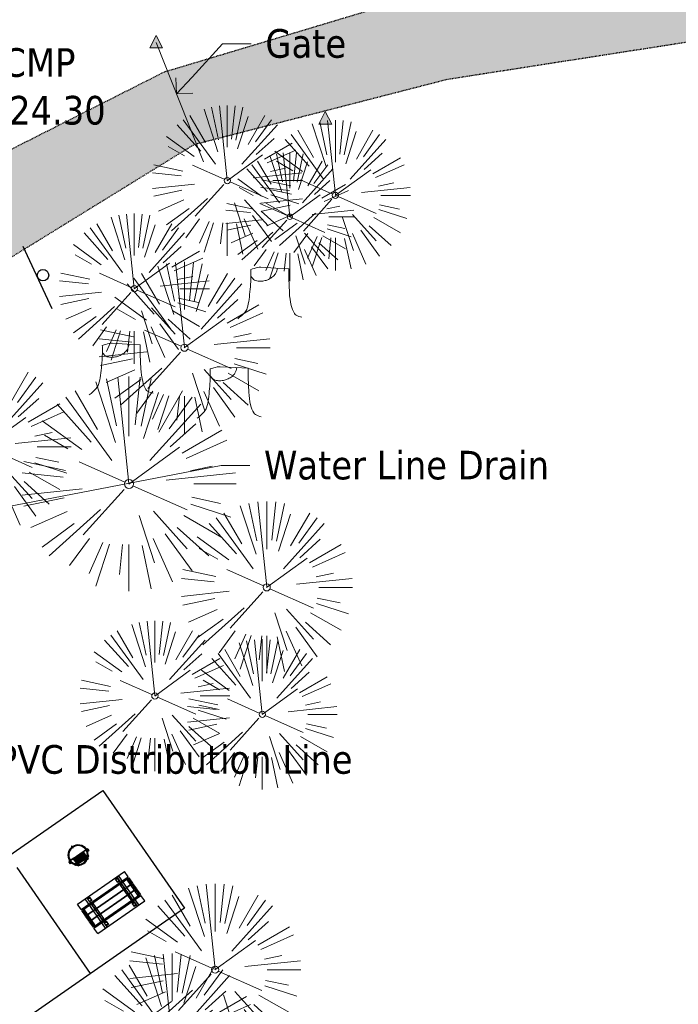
# Model space of a CAD drawing. Header units: feet. Extents: x 1134296 to 1140710, y 647902 to 649877.
# Tile 37 of 42: x 1135152 to 1135244, y 649032 to 649170. Entities that reach past the tile are written whole.
import ezdxf
from ezdxf import colors
from ezdxf.entities.mleader import LeaderData, LeaderLine
from ezdxf.math import Vec2, Vec3

# ---------------------------------------------------------------- set-up
doc = ezdxf.new("R2010")
doc.units = ezdxf.units.FT
doc.header["$MEASUREMENT"] = 0
doc.linetypes.add('RAD', pattern=[0.13, 0.08, -0.05])
for name, color, linetype, lineweight in [('-ANGLE-IRON', 8, 'Continuous', 25), ('V-ANNO-TEXT', 8, 'Continuous', 13), ('V-PVMT-HTCH-GRVL', 8, 'Continuous', 20), ('V-SITE-FENC', 8, 'Continuous', 18), ('V-SITE-SURV', 8, 'Continuous', 18), ('V-SITE-VEGE', 8, 'Continuous', 18)]:
    doc.layers.add(name, color=color, linetype=linetype, lineweight=lineweight)
for name, color, linetype in [('-BOLTS-LAGS-SCREWS', 7, 'Continuous'), ('-CONCRETE', 9, 'Continuous'), ('-HARDWARE', 7, 'Continuous'), ('-TIMBER', 6, 'Continuous'), ('C-CAMPSITE-PADS', 6, 'Continuous'), ('G-XREF', 7, 'Continuous'), ('V-PVMT-GRVL', 120, 'RAD'), ('V-SITE-SIGN', 222, 'Continuous')]:
    doc.layers.add(name, color=color, linetype=linetype)
doc.styles.add('SEI-Dim & Leader', font='tahoma.ttf')

# ---------------------------------------------------------------- blocks, each defined once
blk = doc.blocks.new('V-SITE-Sign')
blk.add_line((-0.1202287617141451, 0), (0.119771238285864, 0))
blk.add_circle((-0.0002287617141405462, -0.01999999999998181), 0.02000000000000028)
blk = doc.blocks.new('*U821', base_point=(1135154.133, 649133.53))
at = {"xscale": 39.99999999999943, "yscale": 39.99999999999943, "zscale": 39.99999999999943, "rotation": 115}
blk.add_blockref('V-SITE-Sign', (1135154.133, 649133.53), dxfattribs=at)
blk = doc.blocks.new('V-SITE-VEGE-Coniferious Tree 2')
at = {"color": 0, "linetype": 'ByBlock'}
for p, q in [((-0.06264093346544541, 0.1926377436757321), (-0.1545378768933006, 0.4755369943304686)), ((-0.0574950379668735, 0.2703678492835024), (-0.1039851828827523, 0.4890788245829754)), ((-0.0003172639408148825, 0.0025937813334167), (-0.05229705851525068, 0.4972664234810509)), ((-3.601054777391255e-05, 0.2219193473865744), (-3.601054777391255e-05, 0.5000060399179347)), ((0.02890183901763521, 0.2753366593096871), (0.05222503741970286, 0.4972664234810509)), ((0.0571938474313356, 0.2692740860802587), (0.1039131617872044, 0.4890788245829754)), ((-0.1460065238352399, 0.2528363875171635), (-0.2500390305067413, 0.4330260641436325)), ((0.06850648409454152, 0.2109817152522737), (0.1382469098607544, 0.425630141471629)), ((0.139142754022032, 0.2410654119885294), (0.2499670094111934, 0.4330260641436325)), ((-0.1756943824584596, 0.1950752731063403), (-0.3346129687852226, 0.3715878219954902)), ((-0.07913071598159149, 0.1088658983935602), (-0.2939353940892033, 0.4045257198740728)), ((0.09777767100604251, 0.108636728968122), (0.3345409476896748, 0.3715878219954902)), ((0.1868724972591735, 0.2572635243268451), (0.2938633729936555, 0.4045257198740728)), ((-0.2201011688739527, 0.1598873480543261), (-0.4045617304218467, 0.2938993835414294)), ((0.1919663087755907, 0.1728666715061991), (0.3115823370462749, 0.2805763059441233)), ((0.2487690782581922, 0.143647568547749), (0.4329900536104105, 0.2500030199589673)), ((-0.2844040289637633, 0.1641894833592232), (-0.393144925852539, 0.2269610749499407)), ((0.2658942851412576, 0.1183972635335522), (0.4567507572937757, 0.2033670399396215)), ((-0.0009318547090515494, -0.0006770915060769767), (0.2349564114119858, 0.1707208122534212)), ((-0.2961437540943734, 0.06292784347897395), (-0.4891148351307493, 0.1039491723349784)), ((-0.01992166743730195, 0.008854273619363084), (-0.2318825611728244, 0.1032199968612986)), ((-0.3060292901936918, 0.03215663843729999), (-0.4973024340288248, 0.05226104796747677)), ((0.173080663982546, 0.01818771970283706), (0.497230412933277, 0.05226104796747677)), ((0.2872695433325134, 0.06106323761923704), (0.3884790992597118, 0.08257391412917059)), ((0.3024988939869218, 0), (0.4999700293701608, 0)), ((-0.2182782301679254, -0.02292736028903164), (-0.4973024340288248, -0.05226104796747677)), ((-0.02300503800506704, -0.02554197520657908), (-0.2137781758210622, -0.2373882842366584)), ((0.01849546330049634, -0.008260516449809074), (0.2719985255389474, -0.1211160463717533)), ((-0.302185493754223, -0.0642195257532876), (-0.4891148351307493, -0.1039491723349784)), ((0.2936342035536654, -0.06241742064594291), (0.4274066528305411, -0.09084484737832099)), ((-0.2881436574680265, -0.1282723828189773), (-0.4568227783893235, -0.2033670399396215)), ((-0.1320480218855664, -0.1188660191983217), (-0.3716238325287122, -0.3345769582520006)), ((0.1143820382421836, -0.1271057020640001), (0.2718110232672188, -0.301920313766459)), ((0.2891445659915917, -0.09395946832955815), (0.4755009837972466, -0.1545018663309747)), ((0.04781873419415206, -0.1473038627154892), (0.1192466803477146, -0.3671294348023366)), ((0.2555295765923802, -0.1475434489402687), (0.4329900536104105, -0.2500030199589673)), ((-0.254528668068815, -0.1848980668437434), (-0.4045617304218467, -0.2938993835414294)), ((0.2253521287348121, -0.2029399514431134), (0.3715518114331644, -0.3345769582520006)), ((-0.1842986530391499, -0.2536176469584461), (-0.2766747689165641, -0.3807650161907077)), ((-0.1213812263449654, -0.2725449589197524), (-0.1855903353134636, -0.4167758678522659)), ((0.1131111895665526, -0.2541280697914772), (0.2033310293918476, -0.4567867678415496)), ((0.1688618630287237, -0.2324611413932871), (0.2938633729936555, -0.4045257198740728)), ((-0.09098502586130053, -0.2799408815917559), (-0.1545378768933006, -0.4755369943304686)), ((-0.02966136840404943, -0.2817638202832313), (-0.04434904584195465, -0.4216092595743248)), ((-3.601054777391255e-05, -0.2817638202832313), (-3.601054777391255e-05, -0.5000060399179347)), ((0.06104806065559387, -0.2873055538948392), (0.1039131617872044, -0.4890788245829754))]:
    blk.add_line(p, q, dxfattribs=at)
blk.add_circle((-3.601054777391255e-05, 0), 0.02083358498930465)
blk = doc.blocks.new('V-SITE-VEGE-Stump')
for points in [[(-0.122905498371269, -0.01429599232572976, 0.05261256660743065), (-0.09863241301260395, 0.007697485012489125, 0.1061947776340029), (-0.09053039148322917, 0.02191696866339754, 0.04486152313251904), (-0.08374707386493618, 0.05273626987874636, 0.02007395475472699), (-0.07764030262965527, 0.1228815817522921, 0.01167487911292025), (-0.07732468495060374, 0.1363966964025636, 0.007866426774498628), (-0.07764030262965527, 0.1564565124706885)], [(-0.07764030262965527, 0.1564565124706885, -0.02766804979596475), (-0.05341885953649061, 0.1633605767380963, -0.0679781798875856), (-0.04316680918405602, 0.1642506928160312), (0.008593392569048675, 0.1616126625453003), (0.05395851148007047, 0.1590945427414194)], [(0.01506844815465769, 0.161253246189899, -0.08286378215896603), (0.008147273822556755, 0.1419669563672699, -0.1113242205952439), (-0.002098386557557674, 0.130555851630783, -0.03931328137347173), (-0.01592715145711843, 0.1222882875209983, -0.04919659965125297), (-0.02797848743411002, 0.1177254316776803, -0.06600187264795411), (-0.0446681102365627, 0.1155126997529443, -0.07018691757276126), (-0.06035359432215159, 0.1177254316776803, -0.1148593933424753), (-0.06850904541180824, 0.1222766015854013, -0.0759377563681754), (-0.07734269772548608, 0.1331671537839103)], [(0.05395851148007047, 0.1590945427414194, 0.004334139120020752), (0.05376627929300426, 0.1369184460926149, 0.00834373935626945), (0.05395851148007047, 0.1253997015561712), (0.05605689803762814, 0.07623641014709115, 0.04625247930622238), (0.06241632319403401, 0.03170819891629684, 0.06962485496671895), (0.07334360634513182, 0.00381048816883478, 0.1497246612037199), (0.07941695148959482, -0.001975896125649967, 0.05852299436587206), (0.09922370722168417, -0.009139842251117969)]]:
    blk.add_lwpolyline(points, format="xyb")
blk = doc.blocks.new('_Open90')
at = {"color": 0, "linetype": 'ByBlock', "lineweight": -2}
for p, q in [((-0.5, 0.5), (0, 0)), ((0, 0), (-1, 0)), ((0, 0), (-0.5, -0.5))]:
    blk.add_line(p, q, dxfattribs=at)
blk = doc.blocks.new('*U875', base_point=(1135154.133, 649133.53))
at = {"xscale": 39.99999999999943, "yscale": 39.99999999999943, "zscale": 39.99999999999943, "rotation": 115}
blk.add_blockref('V-SITE-Sign', (1135154.133, 649133.53), dxfattribs=at)
blk = doc.blocks.new('V-LEGL- Corner Location 5')
h = blk.add_hatch(color=256)
h.dxf.hatch_style = 1
h.paths.add_polyline_path([(2.775557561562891e-17, 0.4999999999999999), (-0.45342273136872, -0.383392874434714), (0.45342273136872, -0.383392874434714)])
at = {"flags": 128}
blk.add_lwpolyline([(-0.45342273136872, -0.383392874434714), (3.061616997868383e-17, 0.5), (0.4534227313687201, -0.383392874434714)], close=True, dxfattribs=at)
blk = doc.blocks.new('10FT_Precast Table')
at = {"layer": '-ANGLE-IRON'}
for p, q in [((-28.53399626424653, 21.12499979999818), (-28.53399626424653, 27.62500020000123)), ((-28.53399626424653, 27.62500020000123), (-24.53403626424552, 27.62500020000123)), ((-24.53403626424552, 21.12499979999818), (-28.53399626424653, 21.12499979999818)), ((-24.53403626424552, 27.62500020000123), (-24.53403626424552, 21.12499979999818)), ((28.46604333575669, 21.12499979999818), (28.46604333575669, 27.62500020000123)), ((28.46604333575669, 27.62500020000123), (32.4660033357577, 27.62500020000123)), ((32.4660033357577, 21.12499979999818), (28.46604333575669, 21.12499979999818)), ((32.4660033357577, 27.62500020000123), (32.4660033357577, 21.12499979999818)), ((-43.49999999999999, 15.25000002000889), (-46.49999999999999, 15.25000002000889)), ((-46.49999999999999, 15.25000002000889), (-46.49999999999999, -15.25000001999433)), ((-43.49999999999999, -15.25000001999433), (-43.49999999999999, 15.25000002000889)), ((-25.53399626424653, 15.25000002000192), (-28.53399626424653, 15.25000002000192)), ((-28.53399626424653, 15.25000002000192), (-28.53399626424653, -15.2500000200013)), ((-25.53399626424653, -15.2500000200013), (-25.53399626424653, 15.25000002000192)), ((32.4660033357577, 15.25000002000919), (29.4660033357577, 15.25000002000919)), ((29.4660033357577, 15.25000002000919), (29.4660033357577, -15.25000001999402)), ((32.4660033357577, -15.25000001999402), (32.4660033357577, 15.25000002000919)), ((46.50000000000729, 15.25000002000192), (43.50000000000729, 15.25000002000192)), ((43.50000000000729, 15.25000002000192), (43.50000000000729, -15.2500000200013)), ((46.50000000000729, -15.2500000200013), (46.50000000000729, 15.25000002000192)), ((-46.49999999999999, -15.25000001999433), (-43.49999999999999, -15.25000001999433)), ((-28.53399626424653, -15.2500000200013), (-25.53399626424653, -15.2500000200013)), ((29.4660033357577, -15.25000001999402), (32.4660033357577, -15.25000001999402)), ((43.50000000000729, -15.2500000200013), (46.50000000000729, -15.2500000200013)), ((-28.53399626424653, -27.62500019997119), (-28.53399626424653, -21.12499979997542)), ((-28.53399626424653, -21.12499979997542), (-24.53403626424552, -21.12499979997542)), ((-24.53403626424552, -27.62500019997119), (-28.53399626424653, -27.62500019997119)), ((-24.53403626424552, -21.12499979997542), (-24.53403626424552, -27.62500019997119)), ((28.46604333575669, -27.62500019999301), (28.46604333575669, -21.12499979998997)), ((28.46604333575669, -21.12499979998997), (32.4660033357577, -21.12499979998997)), ((32.4660033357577, -27.62500019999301), (28.46604333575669, -27.62500019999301)), ((32.4660033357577, -21.12499979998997), (32.4660033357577, -27.62500019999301))]:
    blk.add_line(p, q, dxfattribs=at)
at = {"layer": '-BOLTS-LAGS-SCREWS'}
for centre in [(-26.53401626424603, 26.12500020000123), (-26.53401626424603, 22.62499979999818), (30.46602333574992, 26.12500020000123), (30.46602333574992, 22.62499979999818), (-44.99999999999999, 14.25000402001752), (-44.99999999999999, 8.750004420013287), (-44.99999999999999, 2.750004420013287), (-27.03399626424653, 14.25000402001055), (-27.03399626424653, 8.750004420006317), (-27.03399626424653, 2.750004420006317), (30.9660033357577, 14.25000402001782), (30.9660033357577, 8.750004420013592), (30.9660033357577, 2.750004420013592), (45.00000000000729, 14.25000402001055), (45.00000000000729, 8.750004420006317), (45.00000000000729, 2.750004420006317), (-44.99999999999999, -2.750004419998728), (-44.99999999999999, -8.750004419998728), (-44.99999999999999, -14.25000402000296), (-27.03399626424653, -2.750004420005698), (-27.03399626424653, -8.750004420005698), (-27.03399626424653, -14.25000402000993), (30.9660033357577, -2.750004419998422), (30.9660033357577, -8.750004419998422), (30.9660033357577, -14.25000401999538), (45.00000000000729, -2.750004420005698), (45.00000000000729, -8.750004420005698), (45.00000000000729, -14.25000402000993), (-26.53401626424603, -22.62499979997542), (-26.53401626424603, -26.12500019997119), (30.46602333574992, -22.62499979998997), (30.46602333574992, -26.12500019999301)]:
    blk.add_circle(centre, 0.15625000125, dxfattribs=at)
at = {"layer": '-CONCRETE'}
for p, q in [((-32.03399630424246, -29.99999999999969), (-32.03399630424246, 30.00000000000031)), ((-28.53399626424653, 29.99999999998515), (-28.53399626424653, 27.62500020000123)), ((-28.53399626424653, -27.12499979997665), (-28.53399626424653, 27.12499979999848)), ((32.4660033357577, 29.99999999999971), (32.4660033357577, 27.62500020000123)), ((32.4660033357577, -27.1249997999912), (32.4660033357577, 27.12499979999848)), ((35.96600337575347, -29.99999999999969), (35.96600337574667, 30.00000000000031)), ((-28.53399626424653, -29.99999999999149), (-28.53399626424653, -27.62500019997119)), ((32.4660033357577, -27.62500019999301), (32.4660033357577, -29.99999999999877))]:
    blk.add_line(p, q, dxfattribs=at)
at = {"layer": '-TIMBER'}
for p, q in [((-47.99999999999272, 18.7499999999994), (-47.99999999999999, 29.99999999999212)), ((-47.99999999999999, 29.99999999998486), (48, 29.9999999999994)), ((-47.99999999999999, 18.74999999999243), (48, 18.74999999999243)), ((-47.99999999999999, 5.875002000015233), (-47.99999999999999, 17.12500200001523)), ((-47.99999999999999, 17.12500200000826), (47.99999999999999, 17.12500200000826)), ((48.00000000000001, 18.75000000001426), (48.00000000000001, 29.99999999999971)), ((48.00000000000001, 17.12500200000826), (48.00000000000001, 5.875002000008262)), ((-47.99999999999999, 5.875002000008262), (47.99999999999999, 5.875002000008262)), ((-47.99999999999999, -5.625002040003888), (-47.99999999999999, 5.625002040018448)), ((-47.99999999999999, 5.625002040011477), (47.99999999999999, 5.625002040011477)), ((48.00000000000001, 5.625002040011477), (48.00000000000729, -5.625002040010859)), ((47.99999999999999, -5.625002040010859), (-47.99999999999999, -5.625002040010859)), ((-47.99999999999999, -17.1250019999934), (-47.99999999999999, -5.875002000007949)), ((47.99999999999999, -5.875002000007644), (-47.99999999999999, -5.875002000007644)), ((48.00000000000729, -5.875002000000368), (48.00000000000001, -17.12500200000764)), ((47.99999999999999, -17.12500200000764), (-47.99999999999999, -17.12500200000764)), ((-47.99999999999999, -29.99999999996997), (-47.99999999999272, -18.74999999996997)), ((-47.99999999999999, -18.74999999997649), (48, -18.74999999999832)), ((-47.99999999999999, -29.99999999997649), (48.00000000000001, -29.99999999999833)), ((48.00000000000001, -29.99999999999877), (48.00000000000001, -18.74999999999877))]:
    blk.add_line(p, q, dxfattribs=at)
blk = doc.blocks.new('*X1295')
at = {"color": 0}
for p, q in [((146.0622026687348, 353.5980429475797), (146.1426743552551, 353.6785146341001)), ((146.0622026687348, 352.8909361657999), (146.8122026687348, 353.6409361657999)), ((146.0622026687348, 352.5373827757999), (146.8122026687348, 353.2873827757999)), ((146.0622026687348, 351.8302759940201), (146.8122026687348, 352.5802759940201)), ((146.0622026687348, 351.4767226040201), (146.8122026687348, 352.2267226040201)), ((146.0622026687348, 350.7696158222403), (146.8122026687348, 351.5196158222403)), ((146.3246548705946, 350.6785146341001), (146.8122026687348, 351.1660624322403))]:
    blk.add_line(p, q, dxfattribs=at)
blk = doc.blocks.new('Pilot Rocks FS-30_18_PA')
at = {"layer": '-HARDWARE'}
for p, q in [((-8.817777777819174, 0.04421580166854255), (-17.86666666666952, 0.04421580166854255)), ((-17.86666666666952, 0.04421580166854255), (-12.77892653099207, 0.04421580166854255)), ((-10.20000000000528, 0.04421580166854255), (10.19999999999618, 0.04421580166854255)), ((8.817777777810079, 0.04421580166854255), (17.86666666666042, 0.04421580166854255)), ((12.77892653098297, 0.04421580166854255), (17.86666666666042, 0.04421580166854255)), ((-18.93333333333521, -4.555784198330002), (-18.93333333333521, -1.355784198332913)), ((-18.93333333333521, -1.355784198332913), (-18.86666666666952, -1.355784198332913)), ((-18.86666666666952, -1.355784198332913), (-18.86666666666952, -0.9557841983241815)), ((-18.86666666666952, -1.355784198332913), (-18.86666666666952, -0.9557841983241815)), ((-18.20000000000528, -1.355784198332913), (-18.20000000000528, -0.9557841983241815)), ((-18.20000000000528, -0.9557841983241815), (-18.20000000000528, -1.355784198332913)), ((-18.20000000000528, -1.355784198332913), (-18.13333333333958, -1.355784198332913)), ((-18.13333333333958, -1.355784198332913), (-18.13333333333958, -4.555784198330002)), ((-8.817777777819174, -0.6224508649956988), (-17.86666666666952, -0.6224508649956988)), ((-13.33940419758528, -0.6224508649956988), (-17.86666666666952, -0.6224508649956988)), ((-10.20000000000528, -0.6224508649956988), (10.19999999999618, -0.6224508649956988)), ((-10.20000000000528, -0.6224508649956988), (-10.20000000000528, -11.31238912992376)), ((-10.20000000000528, -11.31238912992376), (-10.20000000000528, -14.84572246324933)), ((-10.20000000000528, -13.68324198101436), (-10.20000000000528, -14.84572246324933)), ((-9.533333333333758, -0.6224508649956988), (-9.533333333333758, -11.31238912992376)), ((-9.533333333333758, -11.31238912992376), (-9.533333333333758, -14.84572246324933)), ((-9.533333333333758, -11.64572246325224), (9.533333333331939, -11.64572246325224)), ((-9.533333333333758, -12.31238912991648), (9.533333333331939, -12.31238912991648)), ((-9.533333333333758, -14.84572246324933), (-9.533333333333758, -14.47618734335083)), ((-8.817777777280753, -0.6224508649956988), (-8.817777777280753, -11.64572246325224)), ((-8.284444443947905, -0.6224508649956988), (-8.284444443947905, -11.64572246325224)), ((-7.502222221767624, -0.6224508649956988), (-7.502222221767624, -11.64572246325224)), ((-6.9688888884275, -0.6224508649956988), (-6.9688888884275, -11.64572246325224)), ((-6.18666666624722, -0.6224508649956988), (-6.18666666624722, -11.64572246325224)), ((-5.653333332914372, -0.6224508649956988), (-5.653333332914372, -11.64572246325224)), ((-4.871111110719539, -0.6224508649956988), (-4.871111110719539, -11.64572246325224)), ((-4.337777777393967, -0.6224508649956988), (-4.337777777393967, -11.64572246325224)), ((-3.555555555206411, -0.6224508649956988), (-3.555555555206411, -11.64572246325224)), ((-3.022222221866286, -0.6224508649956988), (-3.022222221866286, -11.64572246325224)), ((-2.23999999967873, -0.6224508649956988), (-2.23999999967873, -11.64572246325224)), ((-1.706666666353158, -0.6224508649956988), (-1.706666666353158, -11.64572246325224)), ((-0.9244444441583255, -0.6224508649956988), (-0.9244444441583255, -11.64572246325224)), ((-0.3911111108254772, -0.6224508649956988), (-0.3911111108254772, -11.64572246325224)), ((0.3911111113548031, -0.6224508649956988), (0.3911111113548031, -11.64572246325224)), ((0.9244444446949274, -0.6224508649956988), (0.9244444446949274, -11.64572246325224)), ((1.706666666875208, -0.6224508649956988), (1.706666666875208, -11.64572246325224)), ((2.240000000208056, -0.6224508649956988), (2.240000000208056, -11.64572246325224)), ((3.022222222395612, -0.6224508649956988), (3.022222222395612, -11.64572246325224)), ((3.555555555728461, -0.6224508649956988), (3.555555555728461, -11.64572246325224)), ((4.337777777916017, -0.6224508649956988), (4.337777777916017, -11.64572246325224)), ((4.871111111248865, -0.6224508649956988), (4.871111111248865, -11.64572246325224)), ((5.653333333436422, -0.6224508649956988), (5.653333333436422, -11.64572246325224)), ((6.18666666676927, -0.6224508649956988), (6.18666666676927, -11.64572246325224)), ((6.968888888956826, -0.6224508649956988), (6.968888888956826, -11.64572246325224)), ((7.502222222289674, -0.6224508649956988), (7.502222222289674, -11.64572246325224)), ((8.28444444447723, -0.6224508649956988), (8.28444444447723, -11.64572246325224)), ((8.817777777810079, -0.6224508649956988), (8.817777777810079, -11.64572246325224)), ((17.86666666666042, -0.6224508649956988), (8.817777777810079, -0.6224508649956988)), ((9.533333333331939, -0.6224508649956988), (9.533333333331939, -11.31238912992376)), ((9.533333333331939, -11.31238912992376), (9.533333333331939, -14.84572246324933)), ((9.533333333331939, -14.47618734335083), (9.533333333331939, -14.84572246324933)), ((10.19999999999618, -0.6224508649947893), (10.19999999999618, -11.31238912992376)), ((10.19999999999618, -11.31238912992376), (10.19999999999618, -14.84572246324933)), ((10.19999999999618, -14.84572246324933), (10.19999999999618, -13.68324198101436)), ((18.13333333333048, -4.555784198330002), (18.13333333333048, -1.355784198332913)), ((18.13333333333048, -1.355784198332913), (18.19999999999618, -1.355784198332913)), ((18.93333333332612, -4.555784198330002), (18.13333333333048, -4.555784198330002)), ((18.19999999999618, -1.355784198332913), (18.19999999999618, -0.9557841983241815)), ((18.19999999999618, -1.355784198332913), (18.19999999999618, -0.9557841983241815)), ((18.86666666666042, -1.355784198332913), (18.86666666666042, -0.9557841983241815)), ((18.86666666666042, -0.9557841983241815), (18.86666666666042, -1.355784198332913)), ((18.86666666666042, -1.355784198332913), (18.93333333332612, -1.355784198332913)), ((18.93333333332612, -1.355784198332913), (18.93333333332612, -4.555784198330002))]:
    blk.add_line(p, q, dxfattribs=at)
at = {"layer": '-HARDWARE', "flags": 128}
for points in [[(0.04426932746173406, 18.18944163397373, 1), (-0.6223972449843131, 18.18908719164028), (-0.6206959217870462, 14.98908764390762, 1), (0.04597065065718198, 14.98944208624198), (0.04426932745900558, 18.18944163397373)], [(-11.77825193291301, -8.933957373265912, -1), (-11.29140720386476, -9.3893985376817), (-13.47752479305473, -11.72625323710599, -1), (-13.96436952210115, -11.27081207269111), (-11.77825193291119, -8.93395737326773)], [(11.77825193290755, -8.933957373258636, 1), (11.29140720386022, -9.389398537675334), (13.47752479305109, -11.72625323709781, 1), (13.96436952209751, -11.27081207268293), (11.77825193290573, -8.933957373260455)]]:
    blk.add_lwpolyline(points, format="xyb", dxfattribs=at)
at = {"layer": '-HARDWARE'}
for points in [[(-18.93333333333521, -4.555784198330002), (-18.93333333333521, -1.355784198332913), (-18.13333333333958, -1.355784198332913), (-18.13333333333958, -4.555784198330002)], [(-7.502222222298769, -11.64572246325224), (-8.28444444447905, -11.64572246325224), (-8.28444444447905, -0.6224508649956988), (-7.502222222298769, -0.6224508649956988)], [(-6.186666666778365, -11.64572246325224), (-6.968888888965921, -11.64572246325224), (-6.968888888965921, -0.6224508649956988), (-6.186666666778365, -0.6224508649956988)], [(-4.87111111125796, -11.64572246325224), (-5.653333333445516, -11.64572246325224), (-5.653333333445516, -0.6224508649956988), (-4.87111111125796, -0.6224508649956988)], [(-3.555555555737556, -11.64572246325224), (-4.337777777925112, -11.64572246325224), (-4.337777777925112, -0.6224508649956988), (-3.555555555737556, -0.6224508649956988)], [(-2.240000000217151, -11.64572246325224), (-3.022222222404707, -11.64572246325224), (-3.022222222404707, -0.6224508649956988), (-2.240000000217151, -0.6224508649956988)], [(-0.9244444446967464, -11.64572246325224), (-1.706666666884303, -11.64572246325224), (-1.706666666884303, -0.6224508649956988), (-0.9244444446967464, -0.6224508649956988)], [(-0.3911111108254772, -11.64572246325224), (0.3911111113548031, -11.64572246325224), (0.3911111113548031, -0.6224508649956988), (-0.3911111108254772, -0.6224508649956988)], [(0.9244444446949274, -11.64572246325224), (1.706666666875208, -11.64572246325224), (1.706666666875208, -0.6224508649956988), (0.9244444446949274, -0.6224508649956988)], [(2.240000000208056, -11.64572246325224), (3.022222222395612, -11.64572246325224), (3.022222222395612, -0.6224508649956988), (2.240000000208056, -0.6224508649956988)], [(3.555555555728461, -11.64572246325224), (4.337777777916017, -11.64572246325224), (4.337777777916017, -0.6224508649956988), (3.555555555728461, -0.6224508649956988)], [(4.871111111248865, -11.64572246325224), (5.653333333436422, -11.64572246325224), (5.653333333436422, -0.6224508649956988), (4.871111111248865, -0.6224508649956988)], [(6.18666666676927, -11.64572246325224), (6.968888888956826, -11.64572246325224), (6.968888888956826, -0.6224508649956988), (6.18666666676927, -0.6224508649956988)], [(7.502222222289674, -11.64572246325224), (8.28444444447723, -11.64572246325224), (8.28444444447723, -0.6224508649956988), (7.502222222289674, -0.6224508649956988)], [(18.93333333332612, -4.555784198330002), (18.93333333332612, -1.355784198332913), (18.13333333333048, -1.355784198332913), (18.13333333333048, -4.555784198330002)]]:
    blk.add_lwpolyline(points, close=True, dxfattribs=at)
for centre, radius, start, end in [((0, 9.094947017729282e-13), 17.06666666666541, 0.1484403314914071, 179.8515596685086), ((-17.86666666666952, -0.9557841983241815), 1, 90, 180), ((-17.86666666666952, -0.9557841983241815), 1, 90, 180), ((0, 0), 15.73333333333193, 0.1610200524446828, 179.8389799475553), ((17.86666666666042, -0.9557841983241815), 1, 0, 90), ((17.86666666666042, -0.9557841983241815), 1, 0, 90), ((-17.86666666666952, -0.9557841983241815), 0.3333333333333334, 90, 180), ((-17.86666666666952, -0.9557841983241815), 0.3333333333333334, 90, 180), ((0, 9.094947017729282e-13), 17.06666666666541, 182.0901397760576, 220.7490543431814), ((0, 0), 15.73333333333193, 182.2673591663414, 220.2247561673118), ((-9.094947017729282e-13, 1.818989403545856e-12), 17.06666666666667, 220.7490543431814, 233.2977773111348), ((-9.094947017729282e-13, 1.818989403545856e-12), 15.73333333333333, 220.2247561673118, 229.5860659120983), ((-9.866666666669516, -11.64572246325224), 0.3333333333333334, 0, 180), ((-9.866666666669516, -14.84572246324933), 0.3333333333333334, 180, 0), ((-9.866666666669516, -14.84572246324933), 0.3333333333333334, 180, 0), ((-9.094947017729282e-13, 1.818989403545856e-12), 15.73333333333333, 232.7040475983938, 307.2959524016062), ((-9.094947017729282e-13, 1.818989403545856e-12), 17.06666666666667, 236.0413981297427, 303.9586018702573), ((9.866666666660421, -11.64572246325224), 0.3333333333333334, 0, 180), ((9.866666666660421, -14.84572246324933), 0.3333333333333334, 180, 0), ((9.866666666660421, -14.84572246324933), 0.3333333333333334, 180, 0), ((-9.094947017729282e-13, 1.818989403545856e-12), 15.73333333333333, 310.4139340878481, 319.7752438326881), ((-6.821210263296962e-11, 6.548361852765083e-11), 17.06666666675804, 306.7022226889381, 319.2509456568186), ((0, 0), 15.73333333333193, 319.7752438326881, 357.7326408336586), ((0, 9.094947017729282e-13), 17.06666666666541, 319.2509456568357, 357.9098602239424), ((17.86666666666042, -0.9557841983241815), 0.3333333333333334, 0, 90), ((17.86666666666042, -0.9557841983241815), 0.3333333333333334, 0, 90)]:
    blk.add_arc(centre, radius, start, end, dxfattribs=at)
at = {"layer": '-HARDWARE', "rotation": 180}
for p, xscale, yscale, zscale in [((137.6663495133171, 372.583162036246), 1.066666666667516, 1.066666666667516, 1.066666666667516), ((-137.6663495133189, 372.583162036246), -1.066666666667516, 1.066666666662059, 1.066666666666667)]:
    blk.add_blockref('*X1295', p, dxfattribs=dict(at, xscale=xscale, yscale=yscale, zscale=zscale))
blk = doc.blocks.new('C_PBASE-PACTOLA_02403811')
at = {"layer": 'C-CAMPSITE-PADS'}
for points in [[(1135150.106472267, 649052.7142391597), (1135163.244341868, 649061.8464011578), (1135174.659544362, 649045.4240641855)], [(1135174.659544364, 649045.4240641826), (1135148.383805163, 649027.1597401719), (1135138.110122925, 649041.939843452)]]:
    blk.add_lwpolyline(points, dxfattribs=at)
at = {"layer": 'Defpoints', "flags": 128}
blk.add_lwpolyline([(1135161.521674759, 649036.2919021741), (1135151.247992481, 649051.0720055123)], dxfattribs=at)
at = {"layer": '-HARDWARE', "xscale": 0.08333333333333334, "yscale": 0.08333333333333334, "zscale": 0.08333333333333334, "rotation": 34.80324858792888}
blk.add_blockref('Pilot Rocks FS-30_18_PA', (1135159.770195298, 649052.828042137), dxfattribs=at)
at = {"xscale": 0.08333333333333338, "yscale": 0.08333333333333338, "zscale": 0.08333333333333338, "rotation": 34.80324857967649}
blk.add_blockref('10FT_Precast Table', (1135164.380668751, 649046.195242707), dxfattribs=at)
blk = doc.blocks.new('C_XBASE-PACTOLA_02403811')
at = {"layer": 'V-PVMT-HTCH-GRVL', "transparency": 33554610}
h = blk.add_hatch(dxfattribs=at)
h.set_pattern_fill('AR-SAND', color=256)
h.set_pattern_definition([(37.50000000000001, (0, 0), (-0.06299335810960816, 1.926823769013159), [0, -1.52, 0, -1.7, 0, -1.625]), (7.499999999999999, (0, 0), (1.769776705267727, 2.82214606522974), [0, -0.82, 0, -1.37, 0, -0.525]), (327.5, (-1.23, 0), (3.114141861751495, 0.005659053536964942), [0, -0.5, 0, -1.8, 0, -2.35]), (317.5, (-1.23, 0), (3.006126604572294, 0.8776755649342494), [0, -0.25, 0, -1.18, 0, -1.35])])
edge = h.paths.add_edge_path()
edge.add_line((1135299.063, 649179.0219999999), (1135359.935, 649193.25))
edge.add_line((1135359.935, 649193.25), (1135357.6, 649204.5630000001))
edge.add_line((1135357.6, 649204.5630000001), (1135297.029, 649189.085))
edge.add_line((1135297.029, 649189.085), (1135246.745999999, 649179.3969999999))
edge.add_line((1135246.745999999, 649179.3969999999), (1135208.995, 649173.44))
edge.add_line((1135208.995, 649173.44), (1135171.842, 649162.29))
edge.add_line((1135171.842, 649162.29), (1135139.912, 649146.159))
edge.add_line((1135139.912, 649146.159), (1135122.574, 649139.7599999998))
edge.add_line((1135122.574, 649139.7599999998), (1135114.055, 649140.952))
edge.add_line((1135114.055, 649140.952), (1135111.969708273, 649145.0348135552))
edge.add_arc((1135036.64468091, 649124.7828938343), 77.9999999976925, -10.868034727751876, 15.048701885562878, ccw=False)
edge.add_line((1135113.245677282, 649110.0761826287), (1135110.302075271, 649094.7442131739))
edge.add_line((1135110.302075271, 649094.7442131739), (1135124.253, 649116.4640000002))
edge.add_line((1135124.253, 649116.4640000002), (1135147.572, 649134.6260000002))
edge.add_line((1135147.572, 649134.6260000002), (1135176.017999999, 649152.1529999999))
edge.add_line((1135176.017999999, 649152.1529999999), (1135211.365, 649161.2510000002))
edge.add_line((1135211.365, 649161.2510000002), (1135250.66, 649167.3619999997))
edge.add_line((1135250.66, 649167.3619999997), (1135299.063, 649179.0219999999))
at = {"layer": 'V-PVMT-GRVL', "flags": 128}
for points in [[(1135111.969708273, 649145.0348135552), (1135114.055, 649140.952), (1135122.574, 649139.7599999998), (1135139.912, 649146.159), (1135171.842, 649162.29), (1135208.995, 649173.44), (1135246.745999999, 649179.3969999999), (1135297.029, 649189.085), (1135357.6, 649204.5630000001)], [(1135110.302075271, 649094.7442131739), (1135124.253, 649116.4640000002), (1135147.572, 649134.6260000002), (1135176.017999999, 649152.1529999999), (1135211.365, 649161.2510000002), (1135250.66, 649167.3619999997), (1135299.063, 649179.0219999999), (1135359.935, 649193.25)]]:
    blk.add_lwpolyline(points, dxfattribs=at)
at = {"layer": 'V-SITE-FENC', "flags": 128}
blk.add_lwpolyline([(1135177.295, 649149.722), (1135170.686, 649166.389)], dxfattribs=at)
at = {"layer": 'V-SITE-SIGN'}
for name in ['*U821', '*U875']:
    blk.add_blockref(name, (1135154.133, 649133.53), dxfattribs=at)
at = {"layer": 'V-SITE-SIGN', "xscale": 39.99999999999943, "yscale": 39.99999999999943, "zscale": 39.99999999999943, "rotation": 115}
blk.add_blockref('V-SITE-Sign', (1135154.133, 649133.53), dxfattribs=at)
at = {"layer": 'V-SITE-SURV', "xscale": 2, "yscale": 2, "zscale": 2}
for p in [(1135170.686, 649166.389), (1135194.325, 649155.725)]:
    blk.add_blockref('V-LEGL- Corner Location 5', p, dxfattribs=at)
at = {"layer": 'V-SITE-VEGE'}
for name, p, xscale, yscale, zscale in [('V-SITE-VEGE-Coniferious Tree 2', (1135180.628, 649147.086), 20.99974632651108, 20.99974632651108, 20.99974632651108), ('V-SITE-VEGE-Coniferious Tree 2', (1135195.751, 649145.022), 20.99974632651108, 20.99974632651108, 20.99974632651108), ('V-SITE-VEGE-Coniferious Tree 2', (1135189.374, 649142.031), 17.99978256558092, 17.99978256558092, 17.99978256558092), ('V-SITE-VEGE-Coniferious Tree 2', (1135167.632, 649131.97), 20.99974632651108, 20.99974632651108, 20.99974632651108), ('V-SITE-VEGE-Stump', (1135187.051, 649128.357), 40.31522404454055, 40.31522404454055, 40.31522404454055), ('V-SITE-VEGE-Stump', (1135166.284, 649117.729), 40.31522404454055, 40.31522404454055, 40.31522404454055), ('V-SITE-VEGE-Stump', (1135181.373, 649114.455), 40.31522404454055, 40.31522404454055, 40.31522404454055), ('V-SITE-VEGE-Coniferious Tree 2', (1135166.88, 649104.695), 29.99963760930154, 29.99963760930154, 29.99963760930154), ('V-SITE-VEGE-Coniferious Tree 2', (1135170.507, 649075.065), 20.99974632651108, 20.99974632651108, 20.99974632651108), ('V-SITE-VEGE-Coniferious Tree 2', (1135185.515, 649072.484), 20.99974632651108, 20.99974632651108, 20.99974632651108)]:
    blk.add_blockref(name, p, dxfattribs=dict(at, xscale=xscale, yscale=yscale, zscale=zscale))
at = {"layer": 'V-SITE-VEGE', "xscale": 23.99971008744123, "yscale": 23.99971008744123, "zscale": 23.99971008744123, "rotation": 8.537736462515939e-07}
for p in [(1135174.639, 649123.729), (1135146.806, 649109.901), (1135186.148, 649090.235), (1135178.929, 649036.807), (1135172.932, 649027.057)]:
    blk.add_blockref('V-SITE-VEGE-Coniferious Tree 2', p, dxfattribs=at)
at = {"layer": 'V-ANNO-TEXT'}
ml = blk.add_multileader_mtext('Standard', dxfattribs=at)
ml.set_content('Gate', color=256, style='SEI-Dim & Leader')
ml.set_leader_properties(color=256, linetype='ByLayer', lineweight=-1)
ml.set_arrow_properties(name='OPEN90')
ml.build(insert=Vec2(0, 0))
ml.multileader.update_dxf_attribs({"text_left_attachment_type": 2, "text_right_attachment_type": 2, "dogleg_length": 0.1, "arrow_head_size": 3.2, "scale": 40})
ctx = ml.context
ctx.base_point, ctx.scale, ctx.arrow_head_size, ctx.plane_origin = Vec3(1135183.95776214, 649166.182072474), 40, 3.2, Vec3(1135173.532575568, 649159.2103231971)
ctx.left_attachment, ctx.right_attachment = 2, 2
notes = []
notes.append((ctx, [(0, (1, 1, 0), (1135179.95776214, 649166.182072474), (1, 0), 4, [(0, [(1135173.532575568, 649159.2103231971)], 0, [])])]))
ctx.mtext.insert, ctx.mtext.flow_direction = Vec3(1135185.95776214, 649168.259977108), 5
ml = blk.add_multileader_mtext('Standard', dxfattribs=at)
ml.set_content('Ex. 15" CMP\\PInv. - 4624.30', color=256, style='SEI-Dim & Leader')
ml.set_leader_properties(color=256, linetype='ByLayer', lineweight=-1)
ml.set_arrow_properties(name='OPEN90')
ml.build(insert=Vec2(0, 0))
ml.multileader.update_dxf_attribs({"text_left_attachment_type": 2, "text_right_attachment_type": 2, "dogleg_length": 0.1, "arrow_head_size": 3.2, "scale": 40})
ctx = ml.context
ctx.base_point, ctx.scale, ctx.arrow_head_size, ctx.plane_origin = Vec3(1135128.741878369, 649160.140905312), 40, 3.2, Vec3(1135119.632, 649144.881)
ctx.left_attachment, ctx.right_attachment = 2, 2
notes.append((ctx, [(0, (1, 1, 0), (1135124.741878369, 649160.140905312), (1, 0), 4, [(0, [(1135119.632, 649144.881)], 0, [])])]))
ctx.mtext.insert, ctx.mtext.flow_direction = Vec3(1135130.741878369, 649165.593781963), 5
ml = blk.add_multileader_mtext('Standard', dxfattribs=at)
ml.set_content('Water Line Drain', color=256, style='SEI-Dim & Leader')
ml.set_leader_properties(color=256, linetype='ByLayer', lineweight=-1)
ml.set_arrow_properties(name='OPEN90')
ml.build(insert=Vec2(0, 0))
ml.multileader.update_dxf_attribs({"text_left_attachment_type": 2, "text_right_attachment_type": 2, "dogleg_length": 0.1, "arrow_head_size": 3.2, "scale": 40})
ctx = ml.context
ctx.base_point, ctx.scale, ctx.arrow_head_size, ctx.plane_origin = Vec3(1135183.762024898, 649107.2762716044), 40, 3.2, Vec3(1135139.398, 649099.505)
ctx.left_attachment, ctx.right_attachment = 2, 2
notes.append((ctx, [(0, (1, 1, 0), (1135179.762024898, 649107.2762716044), (1, 0), 4, [(0, [(1135139.398, 649099.505)], 0, [])])]))
ctx.mtext.insert, ctx.mtext.flow_direction = Vec3(1135185.762024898, 649109.3313421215), 5
ml = blk.add_multileader_mtext('Standard', dxfattribs=at)
ml.set_content('Water Line Drain', color=256, style='SEI-Dim & Leader')
ml.set_leader_properties(color=256, linetype='ByLayer', lineweight=-1)
ml.set_arrow_properties(name='OPEN90')
ml.build(insert=Vec2(0, 0))
ml.multileader.update_dxf_attribs({"text_left_attachment_type": 2, "text_right_attachment_type": 2, "dogleg_length": 0.1, "arrow_head_size": 3.2, "scale": 40})
ctx = ml.context
ctx.base_point, ctx.scale, ctx.arrow_head_size, ctx.plane_origin = Vec3(1135183.762024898, 649107.2762716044), 40, 3.2, Vec3(1135139.398, 649099.505)
ctx.left_attachment, ctx.right_attachment = 2, 2
notes.append((ctx, [(0, (1, 1, 0), (1135179.762024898, 649107.2762716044), (1, 0), 4, [(0, [(1135139.398, 649099.505)], 0, [])])]))
ctx.mtext.insert, ctx.mtext.flow_direction = Vec3(1135185.762024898, 649109.3313421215), 5
ml = blk.add_multileader_mtext('Standard', dxfattribs=at)
ml.set_content('1.5" PVC Distribution Line', color=256, style='SEI-Dim & Leader')
ml.set_leader_properties(color=256, linetype='ByLayer', lineweight=-1)
ml.set_arrow_properties(name='OPEN90')
ml.build(insert=Vec2(0, 0))
ml.multileader.update_dxf_attribs({"text_left_attachment_type": 2, "text_right_attachment_type": 2, "dogleg_length": 0.1, "arrow_head_size": 3.2, "scale": 40})
ctx = ml.context
ctx.base_point, ctx.scale, ctx.arrow_head_size, ctx.plane_origin = Vec3(1135135.242765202, 649066.0651156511), 40, 3.2, Vec3(1135122.998364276, 649067.8031516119)
ctx.left_attachment, ctx.right_attachment = 2, 2
notes.append((ctx, [(0, (1, 1, 0), (1135131.242765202, 649066.0651156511), (1, 0), 4, [(0, [(1135122.998364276, 649067.8031516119)], 0, [])])]))
ctx.mtext.insert, ctx.mtext.flow_direction = Vec3(1135137.242765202, 649068.1967476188), 5
ml = blk.add_multileader_mtext('Standard', dxfattribs=at)
ml.set_content('Parking Wheel Stop (Typ.)', color=256, style='SEI-Dim & Leader')
ml.set_leader_properties(color=256, linetype='ByLayer', lineweight=-1)
ml.set_arrow_properties(name='OPEN90')
ml.build(insert=Vec2(0, 0))
ml.multileader.update_dxf_attribs({"text_left_attachment_type": 2, "text_right_attachment_type": 2, "dogleg_length": 0.1, "arrow_head_size": 3.2, "scale": 40})
ctx = ml.context
ctx.base_point, ctx.scale, ctx.arrow_head_size, ctx.plane_origin = Vec3(1135058.933852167, 649054.9036308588), 40, 3.2, Vec3(1135046.759499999, 649050.4465)
ctx.left_attachment, ctx.right_attachment = 2, 2
notes.append((ctx, [(0, (1, 1, 0), (1135054.933852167, 649054.9036308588), (1, 0), 4, [(0, [(1135046.759499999, 649050.4465)], 0, [])])]))
ctx.mtext.insert, ctx.mtext.width, ctx.mtext.flow_direction = Vec3(1135060.933852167, 649060.9703422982), 35.49754122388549, 5
for ctx, leaders in notes:
    for number, flags, end, landing, length, lines in leaders:
        leader = LeaderData()
        leader.index, (leader.has_last_leader_line, leader.has_dogleg_vector, leader.attachment_direction) = number, flags
        leader.last_leader_point, leader.dogleg_vector, leader.dogleg_length = Vec3(end), Vec3(landing), length
        for number, points, colour, breaks in lines:
            line = LeaderLine()
            line.index, line.vertices, line.color, line.breaks = number, Vec3.list(points), colors.encode_raw_color(colour), breaks
            leader.lines.append(line)
        ctx.leaders.append(leader)

msp = doc.modelspace()

# ---------------------------------------------------------------- block references
at = {"layer": 'G-XREF'}
msp.add_blockref('C_XBASE-PACTOLA_02403811', (0, 0), dxfattribs=at)

# ---------------------------------------------------------------- next in the draw order: block references
msp.add_blockref('C_PBASE-PACTOLA_02403811', (0, 0), dxfattribs=at)

doc.saveas('drawing.dxf')
